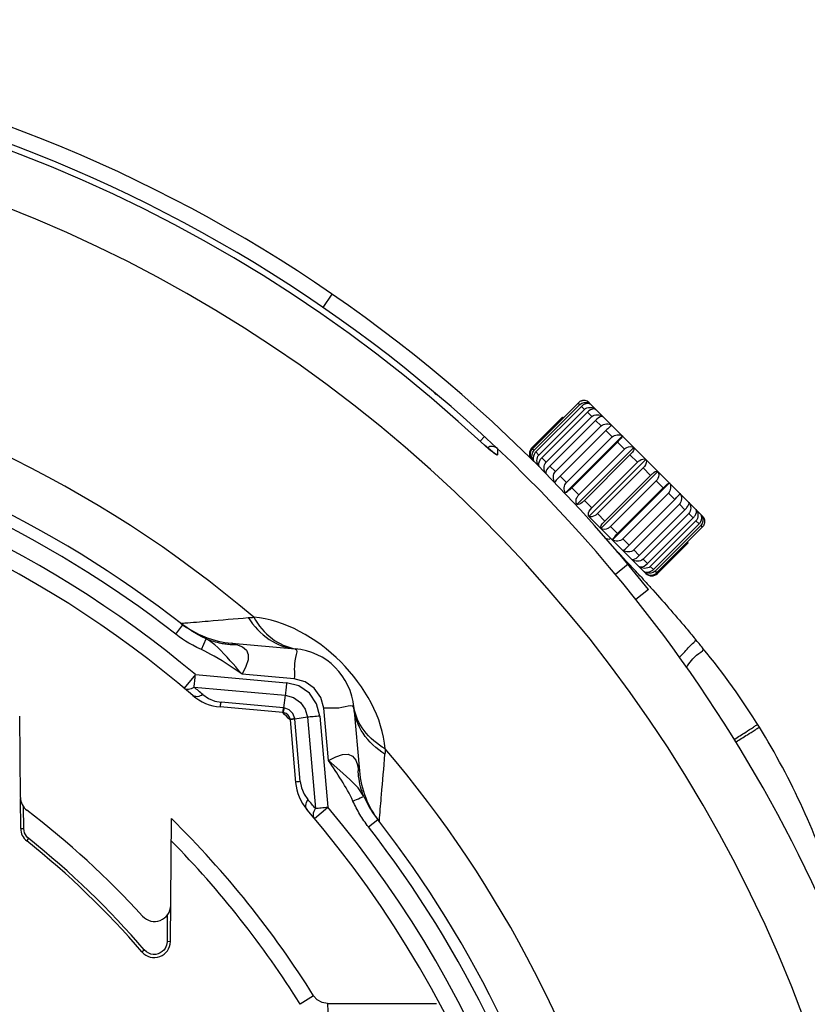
# Paper-space layout 'Sheet' of a CAD drawing. Header units: inches. Extents: x 0.2 to 10.8, y 0.2 to 8.3.
# Tile 175 of 256: x 3.626 to 3.822, y 4.401 to 4.645. Entities that reach past the tile are written whole.
import ezdxf

# ---------------------------------------------------------------- set-up
doc = ezdxf.new("R2010")
doc.units = ezdxf.units.IN
doc.header["$MEASUREMENT"] = 0
doc.layers.get('0').update_dxf_attribs({"lineweight": 5})
doc.layers.add('02___PRT_ALL_AXES', color=7, linetype='Continuous')
doc.styles.add('My Text', font='tahoma.ttf')
doc.dimstyles.new('My Dimension - mm [in] (ANSI)$0', dxfattribs={"dimtxt": 0.12, "dimasz": 0.09842519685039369, "dimexe": 0.125, "dimexo": 0.06299999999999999, "dimgap": 0.03149606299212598, "dimtad": 0, "dimlfac": 250, "dimzin": 4, "dimdsep": 46, "dimtxsty": 'My Text', "dimblk": 'Filled-1', "dimcen": 0.09, "dimclrd": 1, "dimclre": 1, "dimclrt": 1, "dimadec": 1, "dimazin": 1, "dimtfac": 1, "dimtofl": 0, "dimtmove": 0, "dimatfit": 3, "dimfxl": 1, "dimtolj": 1, "dimtzin": 4, "dimlwd": -1, "dimlwe": -1, "dimarcsym": 0})

# ---------------------------------------------------------------- blocks, each defined once
blk = doc.blocks.new('*D6')
at = {"color": 1, "true_color": 0xff0000}
for p, q in [((4.289866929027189, 4.820763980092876), (4.289866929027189, 4.91918917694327)), ((3.560363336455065, 4.820763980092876), (4.414866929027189, 4.820763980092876)), ((4.289866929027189, 4.722338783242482), (4.289866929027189, 3.808382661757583)), ((3.560363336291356, 3.709957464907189), (4.414866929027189, 3.709957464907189))]:
    blk.add_line(p, q, dxfattribs=at)
at = {"layer": 'Defpoints', "color": 0}
for p in [(3.497363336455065, 4.820763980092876), (3.497363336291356, 3.709957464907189), (4.289866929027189, 3.709957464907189)]:
    blk.add_point(p, dxfattribs=at)
at = {"color": 1, "true_color": 0xff0000, "insert": (4.289866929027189, 5.784117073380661), "char_height": 0.12, "attachment_point": 5, "rotation": 90, "style": 'My Text'}
blk.add_mtext('\\A1;277.70 mm [10.933 in]', dxfattribs=at)
blk = doc.blocks.new('Filled-1')
blk = doc.blocks.new('*D7')
at = {"color": 1, "true_color": 0xff0000}
for p, q in [((2.885847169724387, 4.510735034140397), (2.885847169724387, 3.015490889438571)), ((4.10887950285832, 4.510735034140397), (4.10887950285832, 3.015490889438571)), ((2.984272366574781, 3.140490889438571), (4.010454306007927, 3.140490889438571)), ((4.10887950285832, 3.140490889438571), (4.20730469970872, 3.140490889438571))]:
    blk.add_line(p, q, dxfattribs=at)
at = {"layer": 'Defpoints', "color": 0}
for p in [(2.885847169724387, 4.573735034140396), (4.10887950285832, 4.573735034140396), (4.10887950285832, 3.140490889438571)]:
    blk.add_point(p, dxfattribs=at)
at = {"color": 1, "true_color": 0xff0000, "insert": (5.07271614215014, 3.140490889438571), "char_height": 0.12, "attachment_point": 5, "style": 'My Text'}
blk.add_mtext('\\A1;305.76 mm [12.038 in]', dxfattribs=at)

psp = doc.layouts.new('Sheet')

# ---------------------------------------------------------------- linework, layer by layer
at = {"color": 0, "linetype": 'ByBlock', "lineweight": -3}
for p, q in [((3.701638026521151, 4.573241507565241), (3.703907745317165, 4.576535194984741)), ((3.753511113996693, 4.538264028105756), (3.764824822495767, 4.54957773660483)), ((3.753894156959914, 4.537880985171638), (3.765207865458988, 4.549194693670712)), ((3.754331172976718, 4.537443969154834), (3.765644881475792, 4.548757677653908)), ((3.755080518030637, 4.536694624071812), (3.766394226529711, 4.548008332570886)), ((3.764824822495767, 4.54957773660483), (3.765207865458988, 4.549194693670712)), ((3.765644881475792, 4.548757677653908), (3.766394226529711, 4.548008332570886)), ((3.767580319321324, 4.549650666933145), (3.767026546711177, 4.550043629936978)), ((3.767580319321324, 4.549650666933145), (3.795660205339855, 4.52157078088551)), ((3.753363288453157, 4.538411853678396), (3.761000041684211, 4.54604860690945)), ((3.755787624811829, 4.53598751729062), (3.767101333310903, 4.547301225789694)), ((3.756870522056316, 4.534904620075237), (3.76818423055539, 4.546218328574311)), ((3.761147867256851, 4.54590078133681), (3.761000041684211, 4.54604860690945)), ((3.767101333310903, 4.547301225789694), (3.76818423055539, 4.546218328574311)), ((3.757816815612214, 4.533958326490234), (3.769130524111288, 4.545272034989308)), ((3.759185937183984, 4.532589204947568), (3.770499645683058, 4.543902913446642)), ((3.769130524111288, 4.545272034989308), (3.770499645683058, 4.543902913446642)), ((3.740532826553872, 4.540156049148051), (3.741587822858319, 4.54129858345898)), ((3.76033005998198, 4.531445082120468), (3.771643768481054, 4.542758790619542)), ((3.775786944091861, 4.541422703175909), (3.761666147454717, 4.527301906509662)), ((3.761925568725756, 4.529849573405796), (3.77323927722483, 4.54116328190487)), ((3.771643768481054, 4.542758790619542), (3.77323927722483, 4.54116328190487)), ((3.742024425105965, 4.538744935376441), (3.741613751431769, 4.539122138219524)), ((3.744090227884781, 4.537111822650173), (3.741631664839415, 4.539141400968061)), ((3.744820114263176, 4.538276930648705), (3.744838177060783, 4.536749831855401)), ((3.753511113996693, 4.538264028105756), (3.753894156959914, 4.537880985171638)), ((3.763217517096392, 4.528557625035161), (3.774531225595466, 4.539871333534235)), ((3.778633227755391, 4.538576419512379), (3.764512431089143, 4.524455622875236)), ((3.774531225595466, 4.539871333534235), (3.776283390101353, 4.538119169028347)), ((3.743943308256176, 4.537204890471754), (3.744077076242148, 4.537175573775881)), ((3.744077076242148, 4.537175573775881), (3.744838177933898, 4.536749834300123)), ((3.754331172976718, 4.537443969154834), (3.755080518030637, 4.536694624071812)), ((3.755787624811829, 4.53598751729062), (3.756870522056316, 4.534904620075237)), ((3.764969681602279, 4.526805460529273), (3.776283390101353, 4.538119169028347)), ((3.766352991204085, 4.525422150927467), (3.777666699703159, 4.536735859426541)), ((3.777666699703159, 4.536735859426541), (3.779498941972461, 4.534903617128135)), ((3.757816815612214, 4.533958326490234), (3.759185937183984, 4.532589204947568)), ((3.781609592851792, 4.535600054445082), (3.767488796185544, 4.521479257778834)), ((3.768185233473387, 4.523589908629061), (3.779498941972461, 4.534903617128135)), ((3.769599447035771, 4.522175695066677), (3.780913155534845, 4.533489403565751)), ((3.780913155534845, 4.533489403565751), (3.782745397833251, 4.531657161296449)), ((3.76033005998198, 4.531445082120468), (3.761925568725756, 4.529849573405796)), ((3.784585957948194, 4.53262368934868), (3.770465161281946, 4.518502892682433)), ((3.771431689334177, 4.520343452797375), (3.782745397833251, 4.531657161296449)), ((3.763217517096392, 4.528557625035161), (3.764969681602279, 4.526805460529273)), ((3.772814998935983, 4.518960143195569), (3.784128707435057, 4.530273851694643)), ((3.78743224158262, 4.529777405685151), (3.773311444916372, 4.515656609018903)), ((3.774567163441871, 4.517207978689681), (3.785880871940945, 4.528521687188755)), ((3.784128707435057, 4.530273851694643), (3.785880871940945, 4.528521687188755)), ((3.775859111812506, 4.515916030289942), (3.78717282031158, 4.527229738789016)), ((3.78717282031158, 4.527229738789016), (3.788768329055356, 4.525634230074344)), ((3.766352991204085, 4.525422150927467), (3.768185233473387, 4.523589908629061)), ((3.777454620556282, 4.51432052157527), (3.788768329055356, 4.525634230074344)), ((3.778598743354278, 4.513176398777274), (3.789912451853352, 4.524490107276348)), ((3.789912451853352, 4.524490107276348), (3.791281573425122, 4.523120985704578)), ((3.767478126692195, 4.521468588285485), (3.781587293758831, 4.507359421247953)), ((3.769599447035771, 4.522175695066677), (3.771431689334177, 4.520343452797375)), ((3.779967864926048, 4.511807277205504), (3.791281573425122, 4.523120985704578)), ((3.780914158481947, 4.510860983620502), (3.792227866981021, 4.522174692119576)), ((3.792227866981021, 4.522174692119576), (3.793310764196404, 4.521091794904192)), ((3.796053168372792, 4.521017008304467), (3.795660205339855, 4.52157078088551)), ((3.772814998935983, 4.518960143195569), (3.774567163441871, 4.517207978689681)), ((3.78199705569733, 4.509778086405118), (3.793310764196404, 4.521091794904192)), ((3.782704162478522, 4.509070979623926), (3.794017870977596, 4.520384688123)), ((3.783453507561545, 4.508321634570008), (3.794767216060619, 4.519635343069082)), ((3.783890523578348, 4.5078846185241), (3.795204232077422, 4.519198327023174)), ((3.784273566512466, 4.507501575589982), (3.79558727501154, 4.518815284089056)), ((3.794017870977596, 4.520384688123), (3.794767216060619, 4.519635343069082)), ((3.795204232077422, 4.519198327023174), (3.79558727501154, 4.518815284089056)), ((3.771420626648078, 4.516111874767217), (3.772549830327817, 4.515810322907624)), ((3.775859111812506, 4.515916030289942), (3.777454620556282, 4.51432052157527)), ((3.784421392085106, 4.507353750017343), (3.79205814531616, 4.514990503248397)), ((3.79205814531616, 4.514990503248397), (3.791910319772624, 4.515138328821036)), ((3.778598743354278, 4.513176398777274), (3.779967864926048, 4.511807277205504)), ((3.777183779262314, 4.509611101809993), (3.774052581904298, 4.507120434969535)), ((3.780914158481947, 4.510860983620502), (3.78199705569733, 4.509778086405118)), ((3.782704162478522, 4.509070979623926), (3.783453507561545, 4.508321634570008)), ((3.783890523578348, 4.5078846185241), (3.784273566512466, 4.507501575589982)), ((3.782232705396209, 4.503404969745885), (3.779102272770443, 4.500914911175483)), ((3.665104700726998, 4.492297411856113), (3.666898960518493, 4.494602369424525)), ((3.669026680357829, 4.49310507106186), (3.666899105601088, 4.494602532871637)), ((3.671488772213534, 4.488471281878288), (3.672629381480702, 4.491149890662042)), ((3.678994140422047, 4.490063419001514), (3.694698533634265, 4.488689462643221)), ((3.680185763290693, 4.489711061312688), (3.678994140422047, 4.490063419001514)), ((3.790363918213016, 4.487035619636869), (3.790647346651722, 4.487312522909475)), ((3.669985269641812, 4.482266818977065), (3.667187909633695, 4.478937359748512)), ((3.669985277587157, 4.482266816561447), (3.692582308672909, 4.480266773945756)), ((3.681539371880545, 4.48237018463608), (3.678567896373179, 4.484369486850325)), ((3.694485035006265, 4.481221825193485), (3.681539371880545, 4.48237018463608)), ((3.669655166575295, 4.479173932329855), (3.692246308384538, 4.477182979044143)), ((3.674783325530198, 4.475712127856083), (3.676366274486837, 4.475410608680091)), ((3.691798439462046, 4.474056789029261), (3.676366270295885, 4.475410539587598)), ((3.692246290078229, 4.477182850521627), (3.691799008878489, 4.47406076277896)), ((3.691632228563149, 4.472896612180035), (3.676117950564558, 4.474253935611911)), ((3.691632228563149, 4.472896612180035), (3.692023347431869, 4.47282263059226)), ((3.691942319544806, 4.474038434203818), (3.691799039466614, 4.474060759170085)), ((3.702923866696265, 4.46098583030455), (3.70177552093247, 4.473931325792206)), ((3.709243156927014, 4.474144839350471), (3.710617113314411, 4.458440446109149)), ((3.626628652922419, 4.451818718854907), (3.626452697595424, 4.471981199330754)), ((3.693378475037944, 4.471462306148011), (3.693450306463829, 4.471078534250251)), ((3.693450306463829, 4.471078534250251), (3.694807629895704, 4.455564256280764)), ((3.693587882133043, 4.471071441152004), (3.693458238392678, 4.47098790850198)), ((3.69461051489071, 4.4712448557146), (3.693587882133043, 4.471071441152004)), ((3.694614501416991, 4.471245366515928), (3.694592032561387, 4.471389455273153)), ((3.69596427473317, 4.455812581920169), (3.69461051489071, 4.4712448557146)), ((3.697736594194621, 4.471692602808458), (3.694610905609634, 4.47124480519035)), ((3.697736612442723, 4.47169260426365), (3.699727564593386, 4.449101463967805)), ((3.700824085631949, 4.471987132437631), (3.702820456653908, 4.449431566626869)), ((3.710617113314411, 4.458440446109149), (3.710264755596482, 4.459632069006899)), ((3.695964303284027, 4.455812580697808), (3.696265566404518, 4.454230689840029)), ((3.626695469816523, 4.444162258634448), (3.626630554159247, 4.451600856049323)), ((3.627475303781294, 4.44414334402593), (3.627429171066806, 4.449474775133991)), ((3.699491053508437, 4.446634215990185), (3.70282051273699, 4.449431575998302)), ((3.713821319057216, 4.448220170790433), (3.715157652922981, 4.446343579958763)), ((3.663786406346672, 4.416111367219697), (3.664052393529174, 4.446590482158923)), ((3.71285241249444, 4.444549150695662), (3.715157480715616, 4.446343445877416)), ((3.626695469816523, 4.444162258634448), (3.627475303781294, 4.44414334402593)), ((3.62753089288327, 4.443576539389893), (3.627475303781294, 4.44414334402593)), ((3.628203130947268, 4.441068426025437), (3.628681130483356, 4.441668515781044)), ((3.628681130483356, 4.441668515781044), (3.628373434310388, 4.441948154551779)), ((3.663019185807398, 4.422670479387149), (3.662961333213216, 4.41609723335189)), ((3.656750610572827, 4.413541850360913), (3.657332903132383, 4.414041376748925)), ((3.662961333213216, 4.41609723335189), (3.662832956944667, 4.415227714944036)), ((3.663786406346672, 4.416111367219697), (3.662961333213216, 4.41609723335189)), ((3.699287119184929, 4.402657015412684), (3.695951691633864, 4.400578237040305)), ((3.702681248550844, 4.400773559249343), (3.729733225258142, 4.400776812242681))]:
    psp.add_line(p, q, dxfattribs=at)
for points in [[(3.744838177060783, 4.536749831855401), (3.744775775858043, 4.536686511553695), (3.74462042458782, 4.536728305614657), (3.744409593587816, 4.53683869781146), (3.744169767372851, 4.536991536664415), (3.743917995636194, 4.537168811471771), (3.743661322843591, 4.537361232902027), (3.743393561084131, 4.537571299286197), (3.743100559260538, 4.537809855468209), (3.742773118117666, 4.538085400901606), (3.742412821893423, 4.538398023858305), (3.742024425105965, 4.538744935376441)], [(3.671488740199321, 4.488471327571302), (3.67034878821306, 4.489012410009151), (3.669324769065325, 4.489544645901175), (3.668400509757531, 4.490065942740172), (3.667571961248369, 4.490569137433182), (3.666783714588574, 4.491081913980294), (3.665975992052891, 4.491644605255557), (3.665104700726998, 4.492297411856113)], [(3.672626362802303, 4.49115127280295), (3.671597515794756, 4.491648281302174), (3.670674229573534, 4.492133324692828), (3.669843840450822, 4.492604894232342), (3.669101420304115, 4.493057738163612), (3.669026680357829, 4.49310507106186)], [(3.681539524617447, 4.482370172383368), (3.681031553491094, 4.482987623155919), (3.680537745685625, 4.483575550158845), (3.679977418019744, 4.484228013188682), (3.679345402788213, 4.48494628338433), (3.678636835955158, 4.485732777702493), (3.677863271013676, 4.486579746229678), (3.677062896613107, 4.48744519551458), (3.676280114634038, 4.488269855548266), (3.675534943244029, 4.489007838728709), (3.674838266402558, 4.489645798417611), (3.674169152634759, 4.490193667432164), (3.673459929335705, 4.490682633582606), (3.672630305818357, 4.491150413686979)], [(3.680185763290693, 4.489711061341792), (3.681654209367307, 4.489142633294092), (3.682627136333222, 4.488339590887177), (3.683079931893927, 4.487272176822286), (3.683020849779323, 4.485908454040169), (3.682469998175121, 4.484253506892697), (3.68153965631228, 4.482370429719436)], [(3.678567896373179, 4.484369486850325), (3.677618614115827, 4.484998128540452), (3.676607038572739, 4.485652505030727), (3.67560485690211, 4.486276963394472), (3.674675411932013, 4.486828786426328), (3.673835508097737, 4.487302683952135), (3.673086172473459, 4.487701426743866), (3.67233838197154, 4.488074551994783), (3.671488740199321, 4.488471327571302)], [(3.700824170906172, 4.471987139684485), (3.700029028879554, 4.475046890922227), (3.698225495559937, 4.477646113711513), (3.695631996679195, 4.479460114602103), (3.692582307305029, 4.480266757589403)], [(3.70177552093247, 4.473931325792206), (3.701045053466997, 4.476634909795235), (3.699453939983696, 4.478899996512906), (3.697188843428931, 4.480491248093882), (3.694485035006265, 4.481221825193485)], [(3.671848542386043, 4.477312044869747), (3.673236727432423, 4.47635463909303), (3.674783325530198, 4.475712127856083)], [(3.692246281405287, 4.477182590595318), (3.694280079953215, 4.476620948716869), (3.696002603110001, 4.475404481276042), (3.697200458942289, 4.473687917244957), (3.697736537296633, 4.47169259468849)], [(3.694592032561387, 4.471389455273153), (3.694139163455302, 4.472641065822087), (3.69319451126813, 4.473585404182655), (3.691942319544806, 4.474038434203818)], [(3.711704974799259, 4.452072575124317), (3.710295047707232, 4.454212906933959), (3.70824672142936, 4.456312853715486), (3.705747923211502, 4.458552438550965), (3.702923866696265, 4.46098583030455)], [(3.70292412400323, 4.460985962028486), (3.704805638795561, 4.461915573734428), (3.706459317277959, 4.46246659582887), (3.707823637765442, 4.462526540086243), (3.708892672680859, 4.462073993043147), (3.70969627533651, 4.461100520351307), (3.710264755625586, 4.459632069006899)], [(3.696265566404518, 4.454230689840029), (3.696908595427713, 4.452682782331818), (3.697865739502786, 4.451294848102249)], [(3.628373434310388, 4.441948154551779), (3.628099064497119, 4.442272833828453), (3.627860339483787, 4.442649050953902), (3.627666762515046, 4.443080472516), (3.62753089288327, 4.443576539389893)], [(3.658982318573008, 4.413021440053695), (3.658418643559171, 4.413220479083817), (3.657864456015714, 4.413548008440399), (3.657332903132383, 4.414041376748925)], [(3.662832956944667, 4.415227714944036), (3.662683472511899, 4.414820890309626), (3.662465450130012, 4.414414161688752), (3.662161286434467, 4.414008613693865), (3.661758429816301, 4.413624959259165)], [(3.661758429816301, 4.413624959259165), (3.661269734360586, 4.41330308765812), (3.660725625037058, 4.413073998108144), (3.660150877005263, 4.412949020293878), (3.6595625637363, 4.41293137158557), (3.658982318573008, 4.413021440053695)], [(3.702681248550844, 4.400773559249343), (3.701355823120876, 4.400999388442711), (3.700180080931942, 4.401651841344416), (3.699287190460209, 4.40265690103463)]]:
    psp.add_lwpolyline(points, dxfattribs=at)
psp.add_circle((3.497363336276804, 4.27680964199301), 0.164, dxfattribs=at)
for centre, radius, start, end in [((3.497363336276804, 4.27680964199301), 0.3640000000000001, 38.49999995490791, 141.5000000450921), ((3.497363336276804, 4.27680964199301), 0.3600000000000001, 38.49999995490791, 141.5000000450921), ((3.497363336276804, 4.27680964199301), 0.3584216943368, 47.04208168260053, 132.9579165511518), ((3.497363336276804, 4.27680964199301), 0.3449543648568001, 0.3338882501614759, 180), ((3.497363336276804, 4.27680964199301), 0.288538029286, 49.58305202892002, 79.75853403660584), ((3.59717916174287, 4.359201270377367), 0.2336755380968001, 55.42014641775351, 55.59038662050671), ((3.497363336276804, 4.27680964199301), 0.2760000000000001, 52.10186531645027, 77.58653059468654), ((3.497363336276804, 4.27680964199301), 0.2730788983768, 52.10186857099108, 77.58653059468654), ((3.497363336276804, 4.27680964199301), 0.2683486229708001, 49.96354151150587, 82.16343357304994), ((3.497363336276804, 4.27680964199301), 0.2640000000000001, 49.34890745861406, 82.50687531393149), ((3.743445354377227, 4.536824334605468), 0.002, 46.57693553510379, 123.0551611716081), ((3.754750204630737, 4.537024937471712), 0.002, 135, 225), ((3.754775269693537, 4.53682131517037), 0.001884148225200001, 165.9164436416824, 186.76474164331), ((3.794287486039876, 4.520270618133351), 0.001921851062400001, 344.5010745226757, 354.657885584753), ((3.499554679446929, 4.248947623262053), 0.3810475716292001, 43.19532230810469, 43.85817927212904), ((3.493234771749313, 4.243004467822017), 0.3897229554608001, 42.81475655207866, 43.19632299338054), ((3.488857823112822, 4.238947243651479), 0.3956910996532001, 42.52342568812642, 42.81497248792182), ((3.783034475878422, 4.508740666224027), 0.002, 225, 315), ((3.782705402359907, 4.509199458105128), 0.0023205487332, 289.3735625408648, 293.5674700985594), ((3.497363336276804, 4.27680964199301), 0.3600000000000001, 0.3200896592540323, 38.49999995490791), ((3.681085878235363, 4.513972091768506), 0.02400000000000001, 232.2361440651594, 265.0000000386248), ((3.680294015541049, 4.511220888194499), 0.02151009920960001, 266.4439016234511, 269.7116504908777), ((3.69330404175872, 4.472750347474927), 0.016, 4.999999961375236, 85.00000003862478), ((3.657052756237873, 4.374795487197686), 0.179528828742, 31.74569739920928, 39.41374622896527), ((3.497106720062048, 4.273685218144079), 0.2683254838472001, 49.36553806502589, 49.97988308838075), ((3.677163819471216, 4.486208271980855), 0.012, 229.348907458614, 265.0000000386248), ((3.497363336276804, 4.27680964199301), 0.2760000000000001, 44.7314286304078, 45.26515365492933), ((3.691457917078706, 4.470904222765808), 0.002, 16.20301818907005, 73.57767805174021), ((3.65673179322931, 4.374584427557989), 0.1799127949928, 17.1942636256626, 31.7490793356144), ((3.497363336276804, 4.27680964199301), 0.288538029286, 13.94115306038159, 40.41694797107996), ((3.731769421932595, 4.459740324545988), 0.021504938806, 180.2884274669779, 183.5294244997), ((3.7345257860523, 4.460532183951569), 0.02400000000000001, 184.999999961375, 217.7638559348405), ((3.706761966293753, 4.456610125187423), 0.012, 184.999999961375, 220.6510925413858), ((3.630628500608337, 4.451853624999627), 0.004000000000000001, 180.500000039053, 232.7171153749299), ((3.49423958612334, 4.276553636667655), 0.2683245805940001, 40.02005446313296, 40.6344575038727), ((3.497363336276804, 4.27680964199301), 0.2160000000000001, 42.38405379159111, 52.71711537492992), ((3.497363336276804, 4.27680964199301), 0.2640000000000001, 319.3489074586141, 40.65109254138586), ((3.497363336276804, 4.27680964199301), 0.2683486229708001, 0.4273064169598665, 40.03645523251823), ((3.497363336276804, 4.27680964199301), 0.2379301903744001, 31.93285977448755, 45.52646948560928), ((3.497363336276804, 4.27680964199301), 0.2760000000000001, 13.42283830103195, 37.89765552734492), ((3.630695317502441, 4.444197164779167), 0.004000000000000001, 180.500000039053, 231.4610409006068), ((3.497363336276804, 4.27680964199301), 0.2730788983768, 13.42283830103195, 37.89765552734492), ((3.497363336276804, 4.27680964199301), 0.21, 40.62502275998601, 51.46104090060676), ((3.497363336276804, 4.27680964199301), 0.2107671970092, 40.62502275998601, 51.46104090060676), ((3.497363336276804, 4.27680964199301), 0.2340000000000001, 31.9328921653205, 44.59060920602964), ((3.659864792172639, 4.425110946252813), 0.004000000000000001, 222.384053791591, 359.4999999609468), ((3.65978655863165, 4.416146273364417), 0.004000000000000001, 220.625022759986, 359.4999999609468)]:
    psp.add_arc(centre, radius, start, end, dxfattribs=at)
for points, knots in [([(3.765436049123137, 4.55000160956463), (3.765323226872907, 4.549948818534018), (3.765106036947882, 4.549824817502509), (3.764912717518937, 4.549665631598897), (3.764824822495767, 4.54957773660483)], [0, 0, 0, 0, 0.50052227, 1, 1, 1, 1]), ([(3.765588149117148, 4.5500661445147), (3.765562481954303, 4.550056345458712), (3.765511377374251, 4.550035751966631), (3.765461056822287, 4.550013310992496), (3.765436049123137, 4.55000160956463)], [0, 0, 0, 0, 0.498767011, 1, 1, 1, 1]), ([(3.76576690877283, 4.550125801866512), (3.765736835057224, 4.550117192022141), (3.765676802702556, 4.550098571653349), (3.765617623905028, 4.550077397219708), (3.765588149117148, 4.5500661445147)], [0, 0, 0, 0, 0.497868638, 1, 1, 1, 1]), ([(3.767994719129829, 4.549214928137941), (3.767523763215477, 4.549556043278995), (3.766476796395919, 4.549428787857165), (3.765821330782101, 4.548934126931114), (3.765644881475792, 4.548757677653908)], [0, 0, 0, 0, 0.6997333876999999, 1, 1, 1, 1]), ([(3.76593873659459, 4.550167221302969), (3.765909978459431, 4.55016159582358), (3.765852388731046, 4.550149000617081), (3.765795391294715, 4.55013395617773), (3.76576690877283, 4.550125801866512)], [0, 0, 0, 0, 0.4972542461, 1, 1, 1, 1]), ([(3.766101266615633, 4.550191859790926), (3.766074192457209, 4.550188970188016), (3.766019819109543, 4.550181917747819), (3.765965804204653, 4.550172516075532), (3.76593873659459, 4.550167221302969)], [0, 0, 0, 0, 0.496782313, 1, 1, 1, 1]), ([(3.767026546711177, 4.550043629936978), (3.766886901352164, 4.550106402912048), (3.766581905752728, 4.550199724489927), (3.766262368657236, 4.550209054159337), (3.766101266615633, 4.550191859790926)], [0, 0, 0, 0, 0.4858601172, 1, 1, 1, 1]), ([(3.769211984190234, 4.54799766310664), (3.769097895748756, 4.548071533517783), (3.768320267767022, 4.548289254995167), (3.76755149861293, 4.547751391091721), (3.767101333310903, 4.547301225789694)], [0, 0, 0, 0, 0.1759320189, 1, 1, 1, 1]), ([(3.767572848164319, 4.549486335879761), (3.767648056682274, 4.54944824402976), (3.767793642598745, 4.549364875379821), (3.767929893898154, 4.549266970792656), (3.767994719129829, 4.549214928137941)], [0, 0, 0, 0, 0.5035057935, 1, 1, 1, 1]), ([(3.770971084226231, 4.546238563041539), (3.770883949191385, 4.546280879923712), (3.770129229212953, 4.546268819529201), (3.769564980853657, 4.545706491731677), (3.769130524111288, 4.545272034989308)], [0, 0, 0, 0, 0.136186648, 1, 1, 1, 1]), ([(3.773195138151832, 4.544014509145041), (3.772986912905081, 4.544012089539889), (3.772465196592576, 4.543462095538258), (3.771968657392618, 4.543083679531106), (3.771643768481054, 4.542758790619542)], [0, 0, 0, 0, 0.3118747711, 1, 1, 1, 1]), ([(3.775786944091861, 4.541422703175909), (3.775784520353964, 4.541214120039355), (3.775233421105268, 4.540693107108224), (3.774855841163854, 4.540195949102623), (3.774531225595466, 4.539871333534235)], [0, 0, 0, 0, 0.3124242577, 1, 1, 1, 1]), ([(3.753511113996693, 4.538264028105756), (3.753419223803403, 4.538172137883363), (3.753252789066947, 4.537971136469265), (3.753123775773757, 4.537744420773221), (3.753070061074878, 4.537626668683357)], [0, 0, 0, 0, 0.5010167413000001, 1, 1, 1, 1]), ([(3.776283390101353, 4.538119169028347), (3.776459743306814, 4.538295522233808), (3.777105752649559, 4.538807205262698), (3.778160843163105, 4.538918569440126), (3.778633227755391, 4.538576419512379)], [0, 0, 0, 0, 0.2995163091, 1, 1, 1, 1]), ([(3.778633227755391, 4.538576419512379), (3.778675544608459, 4.538489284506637), (3.778663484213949, 4.537734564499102), (3.778101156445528, 4.537170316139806), (3.777666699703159, 4.536735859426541)], [0, 0, 0, 0, 0.136186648, 1, 1, 1, 1]), ([(3.752904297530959, 4.536594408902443), (3.752922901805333, 4.536437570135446), (3.752997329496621, 4.536134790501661), (3.753145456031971, 4.535859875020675), (3.753234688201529, 4.535738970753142)], [0, 0, 0, 0, 0.5124448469, 1, 1, 1, 1]), ([(3.753005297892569, 4.537467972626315), (3.752994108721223, 4.537436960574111), (3.752973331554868, 4.537374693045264), (3.75295569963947, 4.537311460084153), (3.752947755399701, 4.537279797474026)], [0, 0, 0, 0, 0.5024754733, 1, 1, 1, 1]), ([(3.753070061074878, 4.537626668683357), (3.753058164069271, 4.537600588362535), (3.753035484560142, 4.537548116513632), (3.753014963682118, 4.537494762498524), (3.753005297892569, 4.537467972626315)], [0, 0, 0, 0, 0.5016225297, 1, 1, 1, 1]), ([(3.754331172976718, 4.537443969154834), (3.754155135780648, 4.537267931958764), (3.753642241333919, 4.536622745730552), (3.753531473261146, 4.535566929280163), (3.753873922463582, 4.535094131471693)], [0, 0, 0, 0, 0.2989568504, 1, 1, 1, 1]), ([(3.755787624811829, 4.53598751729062), (3.755612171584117, 4.535812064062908), (3.755141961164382, 4.535250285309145), (3.754810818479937, 4.534309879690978), (3.755091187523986, 4.533876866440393)], [0, 0, 0, 0, 0.3247820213, 1, 1, 1, 1]), ([(3.779498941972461, 4.534903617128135), (3.779674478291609, 4.535079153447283), (3.780236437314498, 4.535549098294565), (3.781176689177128, 4.535880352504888), (3.781609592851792, 4.535600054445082)], [0, 0, 0, 0, 0.3249413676, 1, 1, 1, 1]), ([(3.753873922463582, 4.535094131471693), (3.753806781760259, 4.535177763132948), (3.753682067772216, 4.535354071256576), (3.753580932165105, 4.535545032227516), (3.753537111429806, 4.535643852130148)], [0, 0, 0, 0, 0.4980215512, 1, 1, 1, 1]), ([(3.757816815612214, 4.533958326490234), (3.757642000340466, 4.533783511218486), (3.757223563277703, 4.53328207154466), (3.75665101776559, 4.53252808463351), (3.756850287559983, 4.532117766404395)], [0, 0, 0, 0, 0.3514867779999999, 1, 1, 1, 1]), ([(3.781609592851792, 4.535600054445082), (3.781683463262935, 4.5354859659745), (3.781901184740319, 4.53470833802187), (3.781363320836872, 4.533939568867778), (3.780913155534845, 4.533489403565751)], [0, 0, 0, 0, 0.1759320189, 1, 1, 1, 1]), ([(3.76033005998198, 4.531445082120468), (3.760009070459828, 4.531124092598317), (3.759629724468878, 4.53062800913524), (3.75907682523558, 4.530107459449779), (3.759074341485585, 4.529893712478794)], [0, 0, 0, 0, 0.6798585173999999, 1, 1, 1, 1]), ([(3.782745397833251, 4.531657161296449), (3.782920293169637, 4.531832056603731), (3.783421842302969, 4.53225032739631), (3.78417574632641, 4.532822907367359), (3.784585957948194, 4.53262368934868)], [0, 0, 0, 0, 0.3516503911, 1, 1, 1, 1]), ([(3.784585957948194, 4.53262368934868), (3.784927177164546, 4.53215258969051), (3.784797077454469, 4.531106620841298), (3.784304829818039, 4.530449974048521), (3.784128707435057, 4.530273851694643)], [0, 0, 0, 0, 0.7001869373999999, 1, 1, 1, 1]), ([(3.763217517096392, 4.528557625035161), (3.762895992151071, 4.52823610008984), (3.762400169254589, 4.527856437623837), (3.761879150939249, 4.527304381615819), (3.761666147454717, 4.527301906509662)], [0, 0, 0, 0, 0.6809785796, 1, 1, 1, 1]), ([(3.785880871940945, 4.528521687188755), (3.786202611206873, 4.528843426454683), (3.786698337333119, 4.529223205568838), (3.787219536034, 4.529774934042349), (3.78743224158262, 4.529777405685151)], [0, 0, 0, 0, 0.6814272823, 1, 1, 1, 1]), ([(3.764512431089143, 4.524455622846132), (3.764171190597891, 4.524926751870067), (3.764301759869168, 4.525972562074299), (3.764793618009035, 4.526629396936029), (3.764969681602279, 4.526805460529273)], [0, 0, 0, 0, 0.7002701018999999, 1, 1, 1, 1]), ([(3.788768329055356, 4.525634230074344), (3.789090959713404, 4.525956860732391), (3.789471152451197, 4.526452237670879), (3.79002159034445, 4.52697413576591), (3.790024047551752, 4.527185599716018)], [0, 0, 0, 0, 0.6832958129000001, 1, 1, 1, 1]), ([(3.766352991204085, 4.525422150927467), (3.766178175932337, 4.525247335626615), (3.765676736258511, 4.524828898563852), (3.764922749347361, 4.524256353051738), (3.764512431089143, 4.524455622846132)], [0, 0, 0, 0, 0.3514867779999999, 1, 1, 1, 1]), ([(3.791281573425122, 4.523120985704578), (3.791456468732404, 4.523295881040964), (3.791874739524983, 4.523797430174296), (3.792447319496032, 4.524551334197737), (3.792248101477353, 4.52496154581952)], [0, 0, 0, 0, 0.3516503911, 1, 1, 1, 1]), ([(3.767488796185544, 4.521479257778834), (3.76741497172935, 4.52159327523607), (3.767197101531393, 4.522370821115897), (3.767735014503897, 4.523139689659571), (3.768185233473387, 4.523589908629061)], [0, 0, 0, 0, 0.1758245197, 1, 1, 1, 1]), ([(3.769599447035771, 4.522175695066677), (3.76942399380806, 4.522000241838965), (3.768862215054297, 4.521530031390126), (3.76792180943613, 4.521198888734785), (3.767488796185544, 4.521479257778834)], [0, 0, 0, 0, 0.3247820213, 1, 1, 1, 1]), ([(3.793310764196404, 4.521091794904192), (3.793486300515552, 4.52126733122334), (3.793956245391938, 4.521829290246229), (3.794287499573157, 4.522769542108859), (3.794007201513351, 4.52320244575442)], [0, 0, 0, 0, 0.3249413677, 1, 1, 1, 1]), ([(3.794767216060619, 4.519635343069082), (3.794943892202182, 4.519812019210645), (3.795453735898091, 4.520459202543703), (3.795566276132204, 4.52151326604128), (3.795224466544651, 4.521985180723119)], [0, 0, 0, 0, 0.3001092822, 1, 1, 1, 1]), ([(3.795224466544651, 4.521985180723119), (3.795282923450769, 4.521912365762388), (3.795392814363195, 4.521760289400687), (3.795485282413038, 4.521596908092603), (3.795526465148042, 4.521512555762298)], [0, 0, 0, 0, 0.498686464, 1, 1, 1, 1]), ([(3.770465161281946, 4.518502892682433), (3.770422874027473, 4.518589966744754), (3.77043473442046, 4.519344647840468), (3.770997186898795, 4.519908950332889), (3.771431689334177, 4.520343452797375)], [0, 0, 0, 0, 0.1360919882, 1, 1, 1, 1]), ([(3.772814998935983, 4.518960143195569), (3.77263873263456, 4.518783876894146), (3.771992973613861, 4.518271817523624), (3.770937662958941, 4.518160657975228), (3.770465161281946, 4.518502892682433)], [0, 0, 0, 0, 0.2993608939, 1, 1, 1, 1]), ([(3.79558727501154, 4.518815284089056), (3.795675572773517, 4.518903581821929), (3.795836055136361, 4.519096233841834), (3.795962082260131, 4.519312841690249), (3.796015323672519, 4.519425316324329)], [0, 0, 0, 0, 0.5008670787, 1, 1, 1, 1]), ([(3.796015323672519, 4.519425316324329), (3.796027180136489, 4.519450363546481), (3.796049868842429, 4.519500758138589), (3.796070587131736, 4.519551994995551), (3.796080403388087, 4.519577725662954)], [0, 0, 0, 0, 0.50155818, 1, 1, 1, 1]), ([(3.796200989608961, 4.520091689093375), (3.796216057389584, 4.520252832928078), (3.796205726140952, 4.520571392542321), (3.79611592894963, 4.520877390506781), (3.796053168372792, 4.521017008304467)], [0, 0, 0, 0, 0.5139265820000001, 1, 1, 1, 1]), ([(3.796080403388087, 4.519577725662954), (3.79609167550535, 4.519607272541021), (3.796112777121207, 4.519666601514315), (3.796131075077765, 4.519726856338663), (3.796139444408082, 4.519757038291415)], [0, 0, 0, 0, 0.5024080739, 1, 1, 1, 1]), ([(3.773311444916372, 4.515656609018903), (3.773313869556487, 4.515865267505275), (3.773865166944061, 4.516386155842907), (3.774242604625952, 4.516883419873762), (3.774567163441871, 4.517207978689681)], [0, 0, 0, 0, 0.3125394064, 1, 1, 1, 1]), ([(3.775903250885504, 4.513064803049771), (3.776111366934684, 4.513067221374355), (3.776633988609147, 4.513615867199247), (3.777129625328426, 4.513995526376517), (3.777454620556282, 4.51432052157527)], [0, 0, 0, 0, 0.3116920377, 1, 1, 1, 1]), ([(3.778127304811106, 4.510840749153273), (3.778214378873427, 4.5107984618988), (3.778969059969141, 4.510810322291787), (3.779533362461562, 4.511372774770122), (3.779967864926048, 4.511807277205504)], [0, 0, 0, 0, 0.1360919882, 1, 1, 1, 1]), ([(3.779886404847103, 4.509081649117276), (3.780000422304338, 4.509007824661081), (3.780777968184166, 4.508789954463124), (3.78154683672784, 4.509327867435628), (3.78199705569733, 4.509778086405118)], [0, 0, 0, 0, 0.1758245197, 1, 1, 1, 1]), ([(3.781103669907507, 4.507864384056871), (3.781574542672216, 4.507523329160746), (3.782623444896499, 4.507645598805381), (3.783276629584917, 4.50814475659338), (3.783453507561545, 4.508321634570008)], [0, 0, 0, 0, 0.6991861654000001, 1, 1, 1, 1]), ([(3.781662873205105, 4.507531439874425), (3.781561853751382, 4.507574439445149), (3.781367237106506, 4.5076730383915), (3.781187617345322, 4.507796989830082), (3.781103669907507, 4.507864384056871)], [0, 0, 0, 0, 0.5049146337, 1, 1, 1, 1]), ([(3.781748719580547, 4.507224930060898), (3.78186963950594, 4.507135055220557), (3.782140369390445, 4.506979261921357), (3.782445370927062, 4.506905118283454), (3.782602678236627, 4.506890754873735)], [0, 0, 0, 0, 0.4881742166, 1, 1, 1, 1]), ([(3.782602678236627, 4.506890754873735), (3.782627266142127, 4.50688850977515), (3.782676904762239, 4.506885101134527), (3.782726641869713, 4.506883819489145), (3.782751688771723, 4.506883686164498)], [0, 0, 0, 0, 0.4964106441, 1, 1, 1, 1]), ([(3.782751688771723, 4.506883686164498), (3.782783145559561, 4.506883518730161), (3.782846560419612, 4.50688480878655), (3.782909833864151, 4.506889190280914), (3.782941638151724, 4.506892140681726)], [0, 0, 0, 0, 0.4961859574, 1, 1, 1, 1]), ([(3.782941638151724, 4.506892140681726), (3.78297001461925, 4.506894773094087), (3.783026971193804, 4.506901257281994), (3.783083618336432, 4.506910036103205), (3.783111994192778, 4.506915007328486)], [0, 0, 0, 0, 0.497297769, 1, 1, 1, 1]), ([(3.783111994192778, 4.506915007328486), (3.783141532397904, 4.506920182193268), (3.783200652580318, 4.506931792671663), (3.783259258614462, 4.506945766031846), (3.783288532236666, 4.506953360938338)], [0, 0, 0, 0, 0.4978852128, 1, 1, 1, 1]), ([(3.783288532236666, 4.506953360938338), (3.783319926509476, 4.506961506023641), (3.783382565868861, 4.506979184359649), (3.783444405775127, 4.506999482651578), (3.783475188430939, 4.507010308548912)], [0, 0, 0, 0, 0.4984848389, 1, 1, 1, 1]), ([(3.783633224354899, 4.507072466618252), (3.783751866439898, 4.507124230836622), (3.783980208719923, 4.507247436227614), (3.784182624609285, 4.507410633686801), (3.784273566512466, 4.507501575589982)], [0, 0, 0, 0, 0.5016114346, 1, 1, 1, 1]), ([(3.78048258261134, 4.50639152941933), (3.781130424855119, 4.505685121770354), (3.781893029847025, 4.504847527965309), (3.782652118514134, 4.504006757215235), (3.782768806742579, 4.50387734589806)], [0, 0, 0, 0, 0.8461691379, 1, 1, 1, 1]), ([(3.782768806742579, 4.50387734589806), (3.784269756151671, 4.502212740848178), (3.787209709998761, 4.498897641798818), (3.790889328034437, 4.494615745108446), (3.793078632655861, 4.492008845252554), (3.79385613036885, 4.491075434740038)], [0, 0, 0, 0, 0.3970119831, 0.7848215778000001, 1, 1, 1, 1]), ([(3.66638807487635, 4.494999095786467), (3.666324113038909, 4.495048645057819), (3.667010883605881, 4.494979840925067), (3.667117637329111, 4.495061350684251), (3.667361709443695, 4.495079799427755)], [0, 0, 0, 0, 0.248432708, 1, 1, 1, 1]), ([(3.667361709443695, 4.495079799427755), (3.669287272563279, 4.495225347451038), (3.674529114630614, 4.495675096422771), (3.679769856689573, 4.496136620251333), (3.68308941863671, 4.496399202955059)], [0, 0, 0, 0, 0.3670520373, 1, 1, 1, 1]), ([(3.683089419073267, 4.496399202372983), (3.683311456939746, 4.496417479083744), (3.683759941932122, 4.49645064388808), (3.684208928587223, 4.496476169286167), (3.684435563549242, 4.496487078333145)], [0, 0, 0, 0, 0.4954317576, 1, 1, 1, 1]), ([(3.683089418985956, 4.496399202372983), (3.684435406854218, 4.494292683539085), (3.687743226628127, 4.49063958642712), (3.69243497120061, 4.488887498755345), (3.694698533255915, 4.488689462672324)], [0, 0, 0, 0, 0.5238486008, 1, 1, 1, 1]), ([(3.684435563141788, 4.496487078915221), (3.685599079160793, 4.494480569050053), (3.688457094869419, 4.490957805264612), (3.692655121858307, 4.489037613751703), (3.694716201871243, 4.488705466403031)], [0, 0, 0, 0, 0.5262959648, 1, 1, 1, 1]), ([(3.672630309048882, 4.49115041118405), (3.673225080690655, 4.490915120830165), (3.674440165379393, 4.490499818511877), (3.675689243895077, 4.490202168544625), (3.676320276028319, 4.490082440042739)], [0, 0, 0, 0, 0.4989589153, 1, 1, 1, 1]), ([(3.676320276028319, 4.490082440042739), (3.676756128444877, 4.489999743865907), (3.677633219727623, 4.489862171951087), (3.678517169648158, 4.489779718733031), (3.678959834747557, 4.489752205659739)], [0, 0, 0, 0, 0.5000613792, 1, 1, 1, 1]), ([(3.790647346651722, 4.487312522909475), (3.791521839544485, 4.488170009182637), (3.792147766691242, 4.489175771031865), (3.794132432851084, 4.490743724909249), (3.793856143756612, 4.491075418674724)], [0, 0, 0, 0, 0.7393873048, 1, 1, 1, 1]), ([(3.795753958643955, 4.488781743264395), (3.795736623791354, 4.488802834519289), (3.79510646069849, 4.489569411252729), (3.794473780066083, 4.490333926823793), (3.79385613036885, 4.491075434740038)], [0, 0, 0, 0, 0.0275115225, 1, 1, 1, 1]), ([(3.694698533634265, 4.488689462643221), (3.695420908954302, 4.488626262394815), (3.694100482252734, 4.484669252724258), (3.694632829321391, 4.482983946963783), (3.694485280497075, 4.481221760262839)], [0, 0, 0, 0, 0.2908114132, 1, 1, 1, 1]), ([(3.694716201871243, 4.488705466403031), (3.694796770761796, 4.48869248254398), (3.694957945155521, 4.488668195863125), (3.695119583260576, 4.488647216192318), (3.695200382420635, 4.488637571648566)], [0, 0, 0, 0, 0.5007229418, 1, 1, 1, 1]), ([(3.789868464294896, 4.486555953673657), (3.789952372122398, 4.486636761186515), (3.790117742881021, 4.48679642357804), (3.790282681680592, 4.486956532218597), (3.790363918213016, 4.487035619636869)], [0, 0, 0, 0, 0.5067769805, 1, 1, 1, 1]), ([(3.791507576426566, 4.484058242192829), (3.792597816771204, 4.485200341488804), (3.793128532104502, 4.486674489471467), (3.796096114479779, 4.488364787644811), (3.795753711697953, 4.488781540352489)], [0, 0, 0, 0, 0.7453750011, 1, 1, 1, 1]), ([(3.669655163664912, 4.479173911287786), (3.669720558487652, 4.479646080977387), (3.66984037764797, 4.480676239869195), (3.669938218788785, 4.481708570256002), (3.669985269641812, 4.482266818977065)], [0, 0, 0, 0, 0.459711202, 1, 1, 1, 1]), ([(3.692581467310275, 4.480267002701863), (3.692534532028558, 4.479709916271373), (3.6924360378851, 4.478680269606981), (3.692313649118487, 4.477653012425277), (3.692246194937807, 4.477182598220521)], [0, 0, 0, 0, 0.5405276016, 1, 1, 1, 1]), ([(3.667187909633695, 4.478937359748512), (3.667466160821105, 4.478703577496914), (3.668422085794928, 4.478543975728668), (3.669224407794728, 4.478919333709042), (3.669655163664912, 4.479173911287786)], [0, 0, 0, 0, 0.4207355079, 1, 1, 1, 1]), ([(3.671848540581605, 4.477311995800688), (3.671410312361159, 4.477058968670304), (3.670592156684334, 4.476688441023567), (3.669626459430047, 4.476863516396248), (3.669346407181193, 4.477103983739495)], [0, 0, 0, 0, 0.5782172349, 1, 1, 1, 1]), ([(3.676117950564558, 4.474253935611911), (3.676226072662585, 4.47424447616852), (3.676202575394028, 4.474874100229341), (3.676326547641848, 4.475126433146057), (3.676366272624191, 4.475410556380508)], [0, 0, 0, 0, 0.2744791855, 1, 1, 1, 1]), ([(3.709243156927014, 4.474144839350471), (3.709179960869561, 4.47486717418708), (3.705223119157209, 4.473546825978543), (3.703537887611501, 4.474079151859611), (3.701775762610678, 4.473931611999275)], [0, 0, 0, 0, 0.2908070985, 1, 1, 1, 1]), ([(3.691799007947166, 4.474060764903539), (3.691758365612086, 4.473776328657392), (3.691636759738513, 4.473524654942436), (3.691649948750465, 4.472893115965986), (3.691541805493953, 4.472904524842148)], [0, 0, 0, 0, 0.7254430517, 1, 1, 1, 1]), ([(3.691721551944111, 4.473035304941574), (3.691708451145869, 4.47299920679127), (3.691691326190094, 4.472952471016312), (3.691650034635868, 4.472895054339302), (3.691632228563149, 4.472896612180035)], [0, 0, 0, 0, 0.682385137, 1, 1, 1, 1]), ([(3.691942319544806, 4.474038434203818), (3.691909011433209, 4.473834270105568), (3.691846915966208, 4.473497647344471), (3.691767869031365, 4.473162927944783), (3.691721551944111, 4.473035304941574)], [0, 0, 0, 0, 0.6037492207, 1, 1, 1, 1]), ([(3.709259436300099, 4.474162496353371), (3.709246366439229, 4.474243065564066), (3.709221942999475, 4.474404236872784), (3.709200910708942, 4.474565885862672), (3.709191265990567, 4.474646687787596)], [0, 0, 0, 0, 0.5007574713, 1, 1, 1, 1]), ([(3.716952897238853, 4.462535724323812), (3.714846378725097, 4.463881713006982), (3.711193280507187, 4.467189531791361), (3.709441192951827, 4.471881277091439), (3.709243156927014, 4.474144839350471)], [0, 0, 0, 0, 0.5238486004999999, 1, 1, 1, 1]), ([(3.717040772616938, 4.463881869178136), (3.715034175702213, 4.465045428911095), (3.71151022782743, 4.467903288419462), (3.709593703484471, 4.472101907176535), (3.709259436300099, 4.474162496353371)], [0, 0, 0, 0, 0.5263238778, 1, 1, 1, 1]), ([(3.693588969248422, 4.471168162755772), (3.693552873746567, 4.471155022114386), (3.693506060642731, 4.471137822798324), (3.693448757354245, 4.4710963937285), (3.693450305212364, 4.471078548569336)], [0, 0, 0, 0, 0.681986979, 1, 1, 1, 1]), ([(3.694592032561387, 4.471389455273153), (3.694387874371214, 4.47135608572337), (3.694051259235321, 4.471293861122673), (3.693716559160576, 4.471214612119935), (3.693588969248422, 4.471168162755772)], [0, 0, 0, 0, 0.6037291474, 1, 1, 1, 1]), ([(3.700823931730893, 4.471988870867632), (3.700266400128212, 4.471949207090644), (3.699235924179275, 4.471863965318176), (3.698207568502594, 4.471754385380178), (3.697736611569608, 4.471692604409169)], [0, 0, 0, 0, 0.5405968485, 1, 1, 1, 1]), ([(3.808230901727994, 4.469255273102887), (3.808496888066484, 4.469426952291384), (3.808639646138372, 4.469697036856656), (3.809345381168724, 4.469861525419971), (3.809289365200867, 4.469951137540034)], [0, 0, 0, 0, 0.7497284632, 1, 1, 1, 1]), ([(3.803513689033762, 4.466234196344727), (3.804451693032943, 4.466832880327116), (3.806025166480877, 4.467838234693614), (3.807597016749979, 4.468846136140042), (3.808230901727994, 4.469255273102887)], [0, 0, 0, 0, 0.5959499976, 1, 1, 1, 1]), ([(3.803947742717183, 4.465610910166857), (3.804883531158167, 4.466197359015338), (3.806454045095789, 4.467182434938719), (3.808023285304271, 4.468169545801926), (3.808656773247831, 4.468570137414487)], [0, 0, 0, 0, 0.5957030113, 1, 1, 1, 1]), ([(3.808656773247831, 4.468570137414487), (3.808924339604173, 4.468739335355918), (3.809067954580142, 4.469009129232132), (3.809778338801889, 4.469164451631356), (3.809722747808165, 4.469254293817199)], [0, 0, 0, 0, 0.7497774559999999, 1, 1, 1, 1]), ([(3.717040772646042, 4.463881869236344), (3.717029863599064, 4.463655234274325), (3.717004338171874, 4.463206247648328), (3.716971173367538, 4.462757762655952), (3.716952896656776, 4.46253572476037)], [0, 0, 0, 0, 0.5045682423, 1, 1, 1, 1]), ([(3.709026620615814, 4.450930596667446), (3.708216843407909, 4.452717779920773), (3.706251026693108, 4.456131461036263), (3.70404544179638, 4.459375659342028), (3.702923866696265, 4.46098583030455)], [0, 0, 0, 0, 0.4999734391, 1, 1, 1, 1]), ([(3.715634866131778, 4.446751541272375), (3.71577634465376, 4.448677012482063), (3.716214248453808, 4.453938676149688), (3.716684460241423, 4.459197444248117), (3.716952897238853, 4.462535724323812)], [0, 0, 0, 0, 0.3656752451, 1, 1, 1, 1]), ([(3.710436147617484, 4.457029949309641), (3.710406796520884, 4.457260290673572), (3.710355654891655, 4.457721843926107), (3.710319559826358, 4.458184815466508), (3.710305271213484, 4.458416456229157)], [0, 0, 0, 0, 0.5001322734, 1, 1, 1, 1]), ([(3.695964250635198, 4.455812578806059), (3.695680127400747, 4.455772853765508), (3.695427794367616, 4.455648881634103), (3.694798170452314, 4.455672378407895), (3.694807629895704, 4.455564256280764)], [0, 0, 0, 0, 0.7255207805, 1, 1, 1, 1]), ([(3.711705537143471, 4.452073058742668), (3.711391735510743, 4.452865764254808), (3.710862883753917, 4.454496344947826), (3.710544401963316, 4.456180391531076), (3.710436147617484, 4.457029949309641)], [0, 0, 0, 0, 0.4988677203, 1, 1, 1, 1]), ([(3.697657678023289, 4.448792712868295), (3.697417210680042, 4.449072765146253), (3.697242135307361, 4.45003846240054), (3.697612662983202, 4.450856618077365), (3.697865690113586, 4.451294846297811)], [0, 0, 0, 0, 0.4217827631, 1, 1, 1, 1]), ([(3.709026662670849, 4.450930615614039), (3.709623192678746, 4.451199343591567), (3.710520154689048, 4.451558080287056), (3.711396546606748, 4.452001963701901), (3.711704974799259, 4.452072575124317)], [0, 0, 0, 0, 0.6740324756, 1, 1, 1, 1]), ([(3.712853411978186, 4.444549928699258), (3.712090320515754, 4.445530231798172), (3.710687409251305, 4.447589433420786), (3.709540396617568, 4.449799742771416), (3.70902774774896, 4.450931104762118)], [0, 0, 0, 0, 0.5000416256, 1, 1, 1, 1]), ([(3.711704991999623, 4.452072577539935), (3.712014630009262, 4.451403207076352), (3.712672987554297, 4.45009186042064), (3.713424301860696, 4.448831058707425), (3.713821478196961, 4.448220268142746)], [0, 0, 0, 0, 0.5030516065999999, 1, 1, 1, 1]), ([(3.699491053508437, 4.446634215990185), (3.699257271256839, 4.446912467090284), (3.699097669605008, 4.447868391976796), (3.699473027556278, 4.448670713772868), (3.699727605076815, 4.449101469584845)], [0, 0, 0, 0, 0.4207354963, 1, 1, 1, 1]), ([(3.699727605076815, 4.449101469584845), (3.700199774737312, 4.449166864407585), (3.701229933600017, 4.449286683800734), (3.702262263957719, 4.449384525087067), (3.70282051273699, 4.449431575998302)], [0, 0, 0, 0, 0.4597111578, 1, 1, 1, 1]), ([(3.715552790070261, 4.445834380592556), (3.715598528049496, 4.445775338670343), (3.715549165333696, 4.446419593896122), (3.715617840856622, 4.4465198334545), (3.715634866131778, 4.446751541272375)], [0, 0, 0, 0, 0.2432607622, 1, 1, 1, 1]), ([(3.702681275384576, 4.400773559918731), (3.702681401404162, 4.39983851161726), (3.703119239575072, 4.398983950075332), (3.702354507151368, 4.396809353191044), (3.702741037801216, 4.396809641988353)], [0, 0, 0, 0, 0.7075235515, 1, 1, 1, 1])]:
    psp.add_open_spline(points, degree=3, knots=knots, dxfattribs=at)
for points in [[(3.765207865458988, 4.549194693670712), (3.765758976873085, 4.549745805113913), (3.766821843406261, 4.549846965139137), (3.767524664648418, 4.549510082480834)], [(3.766394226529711, 4.548008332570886), (3.767058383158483, 4.548672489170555), (3.768480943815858, 4.548587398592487), (3.769211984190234, 4.54799766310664)], [(3.76818423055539, 4.546218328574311), (3.768841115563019, 4.546875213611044), (3.770246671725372, 4.546820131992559), (3.770971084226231, 4.546238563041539)], [(3.770499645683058, 4.543902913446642), (3.771135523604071, 4.544538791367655), (3.772489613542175, 4.544572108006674), (3.773195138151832, 4.544014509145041)], [(3.77323927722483, 4.54116328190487), (3.773842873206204, 4.541766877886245), (3.775109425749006, 4.541941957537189), (3.775786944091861, 4.541422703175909)], [(3.753251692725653, 4.535716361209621), (3.752694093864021, 4.536421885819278), (3.752727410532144, 4.537775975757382), (3.753363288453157, 4.538411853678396)], [(3.753520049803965, 4.535683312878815), (3.753231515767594, 4.536368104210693), (3.753368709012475, 4.537355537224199), (3.753894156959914, 4.537880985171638)], [(3.755091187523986, 4.533876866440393), (3.75450145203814, 4.534607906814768), (3.754416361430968, 4.536030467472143), (3.755080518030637, 4.536694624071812)], [(3.756850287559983, 4.532117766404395), (3.756268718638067, 4.53284217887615), (3.756213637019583, 4.534247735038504), (3.756870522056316, 4.534904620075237)], [(3.759074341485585, 4.529893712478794), (3.758516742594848, 4.530599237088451), (3.758550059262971, 4.531953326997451), (3.759185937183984, 4.532589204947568)], [(3.761666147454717, 4.527301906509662), (3.761146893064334, 4.527979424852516), (3.761321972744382, 4.529245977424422), (3.761925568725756, 4.529849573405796)], [(3.78743224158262, 4.529777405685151), (3.787951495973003, 4.529099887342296), (3.787776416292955, 4.52783333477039), (3.78717282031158, 4.527229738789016)], [(3.790024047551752, 4.527185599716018), (3.790581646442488, 4.526480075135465), (3.790548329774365, 4.525125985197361), (3.789912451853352, 4.524490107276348)], [(3.792248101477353, 4.52496154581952), (3.79282967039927, 4.524237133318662), (3.792884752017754, 4.522831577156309), (3.792227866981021, 4.522174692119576)], [(3.794007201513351, 4.523202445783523), (3.794596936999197, 4.522471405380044), (3.794682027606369, 4.521048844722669), (3.794017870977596, 4.520384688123)], [(3.795526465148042, 4.521512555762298), (3.795868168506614, 4.52081266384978), (3.79575496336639, 4.519749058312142), (3.795204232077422, 4.519198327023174)], [(3.775859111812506, 4.515916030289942), (3.775255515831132, 4.515312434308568), (3.77398896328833, 4.515137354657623), (3.773311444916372, 4.515656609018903)], [(3.778598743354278, 4.513176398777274), (3.777962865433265, 4.512540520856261), (3.776608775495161, 4.512507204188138), (3.775903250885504, 4.513064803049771)], [(3.780914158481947, 4.510860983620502), (3.780257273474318, 4.510204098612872), (3.778851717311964, 4.510259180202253), (3.778127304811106, 4.510840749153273)], [(3.782704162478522, 4.509070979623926), (3.782040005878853, 4.508406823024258), (3.780617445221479, 4.508491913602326), (3.779886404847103, 4.509081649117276)], [(3.783890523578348, 4.5078846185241), (3.783367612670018, 4.507361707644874), (3.78238849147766, 4.507237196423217), (3.781703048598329, 4.507514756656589)], [(3.784421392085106, 4.507353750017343), (3.783785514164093, 4.506717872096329), (3.782431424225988, 4.50668455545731), (3.781725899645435, 4.507242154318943)], [(3.717040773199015, 4.46388186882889), (3.715721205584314, 4.479195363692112), (3.699749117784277, 4.495168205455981), (3.684435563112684, 4.496487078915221)]]:
    psp.add_open_spline(points, degree=3, dxfattribs=at)
at = {"layer": '02___PRT_ALL_AXES', "color": 0, "linetype": 'ByBlock', "lineweight": -3}
for p, q in [((3.753335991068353, 4.538439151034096), (3.760972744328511, 4.54607590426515)), ((3.772569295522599, 4.515811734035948), (3.772852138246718, 4.516094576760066)), ((3.784448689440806, 4.507326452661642), (3.792085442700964, 4.514963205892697))]:
    psp.add_line(p, q, dxfattribs=at)

# ---------------------------------------------------------------- dimensions: what is measured, and where the dimension line sits
dim = psp.add_linear_dim(base=(4.289866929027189, 3.709957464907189), p1=(3.497363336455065, 4.820763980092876), p2=(3.497363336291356, 3.709957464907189), angle=90, dimstyle='My Dimension - mm [in] (ANSI)$0', override={"dimpost": ' mm'})
dim.commit()
dim.dimension.update_dxf_attribs({"geometry": '*D6', "text_midpoint": (4.289866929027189, 5.784117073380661), "dimtype": 160})
dim = psp.add_linear_dim(base=(4.10887950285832, 3.140490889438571), p1=(2.885847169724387, 4.573735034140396), p2=(4.10887950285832, 4.573735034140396), dimstyle='My Dimension - mm [in] (ANSI)$0', override={"dimpost": ' mm'})
dim.commit()
dim.dimension.update_dxf_attribs({"geometry": '*D7', "text_midpoint": (5.07271614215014, 3.140490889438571), "dimtype": 160})

doc.saveas('drawing.dxf')
